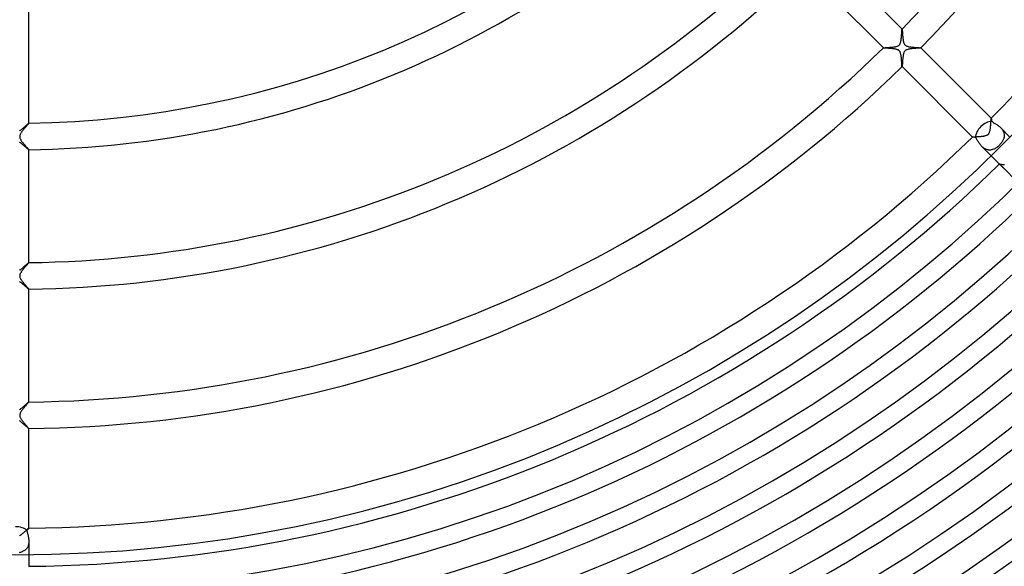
# Model space of a CAD drawing. Header units: millimetres. Extents: x -385 to 385, y -385 to 385.
# Tile 58 of 113: x 1 to 149, y -212 to -129. Entities that reach past the tile are written whole.
import ezdxf

# ---------------------------------------------------------------- set-up
doc = ezdxf.new("R2010")
doc.units = ezdxf.units.MM
doc.layers.add('HIDDEN', color=7, linetype='Continuous')
doc.layers.add('THICK', color=7, linetype='Continuous')

msp = doc.modelspace()

# ---------------------------------------------------------------- linework, layer by layer
at = {"layer": 'HIDDEN'}
for p, q in [((133.63, -130.81), (133.63, -130.81)), ((133.63, -130.81), (133.64, -130.81)), ((133.64, -130.81), (133.64, -130.81)), ((133.64, -130.81), (133.64, -130.81)), ((133.64, -130.81), (133.64, -130.81)), ((133.64, -130.81), (133.64, -130.81)), ((133.64, -130.81), (133.64, -130.81)), ((133.64, -130.81), (133.64, -130.81)), ((133.64, -130.81), (133.64, -130.83)), ((133.64, -130.83), (133.65, -130.84)), ((133.65, -130.84), (133.65, -130.86)), ((133.65, -130.86), (133.65, -130.89)), ((133.65, -130.89), (133.66, -130.92)), ((133.66, -130.92), (133.66, -130.96)), ((133.66, -130.96), (133.66, -131)), ((133.66, -131), (133.67, -131.05)), ((133.67, -131.05), (133.67, -131.1)), ((133.67, -131.1), (133.68, -131.15)), ((133.68, -131.15), (133.68, -131.2)), ((133.68, -131.2), (133.68, -131.26)), ((133.68, -131.26), (133.69, -131.32)), ((133.69, -131.32), (133.69, -131.39)), ((133.69, -131.39), (133.7, -131.46)), ((133.7, -131.46), (133.7, -131.53)), ((133.7, -131.53), (133.71, -131.6)), ((133.71, -131.6), (133.71, -131.67)), ((133.71, -131.67), (133.72, -131.74)), ((133.72, -131.74), (133.72, -131.82)), ((133.72, -131.82), (133.73, -131.9)), ((133.73, -131.9), (133.74, -131.97)), ((133.74, -131.97), (133.74, -132.05)), ((133.74, -132.05), (133.75, -132.13)), ((133.75, -132.13), (133.76, -132.2)), ((133.76, -132.2), (133.77, -132.28)), ((133.77, -132.28), (133.78, -132.35)), ((133.78, -132.35), (133.79, -132.42)), ((133.79, -132.42), (133.8, -132.49)), ((133.8, -132.49), (133.81, -132.56)), ((133.81, -132.56), (133.82, -132.63)), ((133.82, -132.63), (133.84, -132.69)), ((133.84, -132.69), (133.85, -132.75)), ((133.85, -132.75), (133.87, -132.81)), ((133.87, -132.81), (133.89, -132.88)), ((133.89, -132.88), (133.92, -132.94)), ((133.92, -132.94), (133.95, -133.01)), ((133.95, -133.01), (133.98, -133.07)), ((133.98, -133.07), (134.02, -133.13)), ((134.02, -133.13), (134.07, -133.19)), ((134.07, -133.19), (134.12, -133.24)), ((134.12, -133.24), (134.18, -133.28)), ((134.18, -133.28), (134.26, -133.33)), ((134.26, -133.33), (134.34, -133.37)), ((134.34, -133.37), (134.44, -133.4)), ((134.44, -133.4), (134.54, -133.43)), ((134.54, -133.43), (134.66, -133.46)), ((134.66, -133.46), (134.78, -133.48)), ((134.78, -133.48), (134.9, -133.5)), ((134.9, -133.5), (135.03, -133.52)), ((135.03, -133.52), (135.16, -133.53)), ((135.16, -133.53), (135.29, -133.54)), ((135.29, -133.54), (135.42, -133.55)), ((135.42, -133.55), (135.55, -133.56)), ((135.55, -133.56), (135.68, -133.57)), ((135.68, -133.57), (135.81, -133.58)), ((130.81, -133.64), (130.81, -133.63)), ((130.81, -133.63), (130.81, -133.63)), ((130.81, -133.64), (130.81, -133.64)), ((130.81, -133.64), (130.81, -133.64)), ((130.81, -133.64), (130.81, -133.64)), ((130.81, -133.64), (130.81, -133.64)), ((130.81, -133.64), (130.81, -133.64)), ((130.82, -133.64), (130.81, -133.64)), ((130.85, -133.65), (130.82, -133.64)), ((130.88, -133.65), (130.85, -133.65)), ((130.93, -133.66), (130.88, -133.65)), ((131, -133.66), (130.93, -133.66)), ((131.07, -133.67), (131, -133.66)), ((131.15, -133.68), (131.07, -133.67)), ((131.24, -133.68), (131.15, -133.68)), ((131.34, -133.69), (131.24, -133.68)), ((131.44, -133.7), (131.34, -133.69)), ((131.55, -133.7), (131.44, -133.7)), ((131.66, -133.71), (131.55, -133.7)), ((131.78, -133.72), (131.66, -133.71)), ((131.89, -133.73), (131.78, -133.72)), ((132.01, -133.74), (131.89, -133.73)), ((132.13, -133.75), (132.01, -133.74)), ((132.24, -133.77), (132.13, -133.75)), ((132.36, -133.78), (132.24, -133.77)), ((132.47, -133.8), (132.36, -133.78)), ((132.58, -133.82), (132.47, -133.8)), ((132.68, -133.84), (132.58, -133.82)), ((132.78, -133.86), (132.68, -133.84)), ((132.87, -133.89), (132.78, -133.86)), ((132.95, -133.92), (132.87, -133.89)), ((133.02, -133.95), (132.95, -133.92)), ((133.07, -133.98), (133.02, -133.95)), ((133.12, -134.01), (133.07, -133.98)), ((133.16, -134.05), (133.12, -134.01)), ((133.2, -134.08), (133.16, -134.05)), ((133.23, -134.12), (133.2, -134.08)), ((133.27, -134.16), (133.23, -134.12)), ((133.3, -134.21), (133.27, -134.16)), ((133.33, -134.26), (133.3, -134.21)), ((133.36, -134.33), (133.33, -134.26)), ((133.39, -134.4), (133.36, -134.33)), ((133.42, -134.49), (133.39, -134.4)), ((133.44, -134.59), (133.42, -134.49)), ((133.47, -134.69), (133.44, -134.59)), ((133.49, -134.81), (133.47, -134.69)), ((133.5, -134.92), (133.49, -134.81)), ((133.52, -135.04), (133.5, -134.92)), ((133.53, -135.16), (133.52, -135.04)), ((135.81, -133.58), (135.92, -133.59)), ((135.92, -133.59), (136.03, -133.59)), ((136.03, -133.59), (136.14, -133.6)), ((136.14, -133.6), (136.23, -133.61)), ((136.23, -133.61), (136.3, -133.61)), ((136.3, -133.61), (136.37, -133.62)), ((136.37, -133.62), (136.42, -133.62)), ((136.42, -133.62), (136.45, -133.63)), ((136.45, -133.63), (136.46, -133.63)), ((136.46, -133.64), (136.46, -133.63)), ((136.46, -133.63), (136.46, -133.63)), ((136.46, -133.63), (136.46, -133.64)), ((136.46, -133.64), (136.46, -133.64)), ((136.46, -133.64), (136.46, -133.64)), ((136.46, -133.64), (136.46, -133.64)), ((136.46, -133.64), (136.46, -133.64)), ((133.54, -135.28), (133.53, -135.16)), ((133.55, -135.4), (133.54, -135.28)), ((133.56, -135.52), (133.55, -135.4)), ((133.57, -135.64), (133.56, -135.52)), ((133.58, -135.75), (133.57, -135.64)), ((133.58, -135.85), (133.58, -135.75)), ((133.59, -135.95), (133.58, -135.85)), ((133.59, -136.05), (133.59, -135.95)), ((133.6, -136.13), (133.59, -136.05)), ((133.6, -136.21), (133.6, -136.13)), ((133.61, -136.28), (133.6, -136.21)), ((133.61, -136.34), (133.61, -136.28)), ((133.62, -136.39), (133.61, -136.34)), ((133.62, -136.43), (133.62, -136.39)), ((133.63, -136.45), (133.62, -136.43)), ((133.63, -136.46), (133.63, -136.45)), ((133.63, -136.46), (133.64, -136.46)), ((133.64, -136.46), (133.63, -136.46)), ((133.63, -136.46), (133.63, -136.46)), ((133.64, -136.46), (133.64, -136.46)), ((133.64, -136.46), (133.64, -136.46)), ((133.64, -136.46), (133.64, -136.46)), ((133.64, -136.46), (133.64, -136.46)), ((1.63, -145.43), (1.57, -145.51)), ((1.7, -145.36), (1.63, -145.43)), ((1.75, -145.29), (1.7, -145.36)), ((1.81, -145.23), (1.75, -145.29)), ((1.86, -145.18), (1.81, -145.23)), ((1.9, -145.13), (1.86, -145.18)), ((1.93, -145.08), (1.9, -145.13)), ((1.96, -145.05), (1.93, -145.08)), ((1.98, -145.02), (1.96, -145.05)), ((2, -145), (1.98, -145.02)), ((2, -144.99), (2, -144.99)), ((2, -144.99), (2, -144.99)), ((2, -144.99), (2, -144.99)), ((2, -144.99), (2, -144.99)), ((2, -144.99), (2, -144.99)), ((2, -144.99), (2, -144.99)), ((2, -144.99), (2, -144.99)), ((2, -144.99), (2, -145)), ((147.07, -144.24), (147.07, -144.24)), ((147.07, -144.24), (147.08, -144.25)), ((147.07, -144.24), (147.07, -144.24)), ((147.07, -144.24), (147.07, -144.24)), ((147.07, -144.24), (147.07, -144.24)), ((147.07, -144.24), (147.07, -144.24)), ((147.07, -144.24), (147.07, -144.24)), ((147.07, -144.24), (147.07, -144.24)), ((147.08, -144.25), (147.08, -144.26)), ((147.08, -144.26), (147.08, -144.27)), ((147.08, -144.27), (147.08, -144.29)), ((147.08, -144.29), (147.09, -144.32)), ((147.09, -144.32), (147.09, -144.35)), ((147.09, -144.35), (147.09, -144.38)), ((147.09, -144.38), (147.1, -144.41)), ((147.1, -144.41), (147.1, -144.45)), ((147.1, -144.45), (147.1, -144.49)), ((147.1, -144.49), (147.11, -144.54)), ((147.11, -144.54), (147.11, -144.59)), ((147.11, -144.59), (147.11, -144.64)), ((147.11, -144.64), (147.12, -144.7)), ((147.12, -144.7), (147.19, -144.75)), ((147.19, -144.75), (147.26, -144.8)), ((147.26, -144.8), (147.34, -144.85)), ((147.34, -144.85), (147.43, -144.91)), ((147.43, -144.91), (147.51, -144.96)), ((147.51, -144.96), (147.61, -145.01)), ((147.61, -145.01), (147.7, -145.07)), ((147.7, -145.07), (147.8, -145.13)), ((147.8, -145.13), (147.9, -145.2)), ((147.9, -145.2), (148, -145.27)), ((148, -145.27), (148.1, -145.34)), ((148.1, -145.34), (148.2, -145.41)), ((148.2, -145.41), (148.3, -145.49)), ((0.63, -146.92), (0.62, -147)), ((0.64, -146.84), (0.63, -146.92)), ((0.67, -146.76), (0.64, -146.84)), ((0.7, -146.68), (0.67, -146.76)), ((0.74, -146.6), (0.7, -146.68)), ((0.78, -146.51), (0.74, -146.6)), ((0.83, -146.43), (0.78, -146.51)), ((0.89, -146.35), (0.83, -146.43)), ((0.95, -146.26), (0.89, -146.35)), ((1.01, -146.18), (0.95, -146.26)), ((1.08, -146.09), (1.01, -146.18)), ((1.15, -146.01), (1.08, -146.09)), ((1.22, -145.92), (1.15, -146.01)), ((1.29, -145.84), (1.22, -145.92)), ((1.36, -145.75), (1.29, -145.84)), ((1.43, -145.67), (1.36, -145.75)), ((1.5, -145.59), (1.43, -145.67)), ((1.57, -145.51), (1.5, -145.59)), ((148.3, -145.49), (148.4, -145.58)), ((148.4, -145.58), (148.49, -145.66)), ((148.49, -145.66), (148.58, -145.76)), ((148.49, -145.66), (149.9, -147.07)), ((148.58, -145.76), (148.66, -145.85)), ((148.66, -145.85), (148.74, -145.95)), ((148.74, -145.95), (148.81, -146.06)), ((148.81, -146.06), (148.87, -146.16)), ((148.87, -146.16), (148.92, -146.27)), ((148.92, -146.27), (148.96, -146.38)), ((148.96, -146.38), (148.99, -146.5)), ((148.99, -146.5), (149.01, -146.61)), ((149.01, -146.61), (149.03, -146.72)), ((149.03, -146.72), (149.03, -146.84)), ((149.03, -146.84), (149.03, -146.95)), ((0.62, -147), (0.63, -147.07)), ((0.63, -147.07), (0.64, -147.14)), ((0.64, -147.14), (0.66, -147.22)), ((0.66, -147.22), (0.69, -147.3)), ((0.69, -147.3), (0.73, -147.38)), ((0.73, -147.38), (0.77, -147.45)), ((0.77, -147.45), (0.81, -147.53)), ((0.81, -147.53), (0.86, -147.6)), ((0.86, -147.6), (0.9, -147.67)), ((0.9, -147.67), (0.96, -147.74)), ((0.96, -147.74), (1.01, -147.82)), ((1.01, -147.82), (1.07, -147.89)), ((1.07, -147.89), (1.13, -147.97)), ((1.13, -147.97), (1.19, -148.04)), ((1.19, -148.04), (1.26, -148.12)), ((1.26, -148.12), (1.32, -148.19)), ((1.32, -148.19), (1.38, -148.26)), ((1.38, -148.26), (1.45, -148.34)), ((1.45, -148.34), (1.51, -148.4)), ((1.51, -148.4), (1.56, -148.47)), ((144.25, -147.08), (144.24, -147.07)), ((144.24, -147.07), (144.24, -147.07)), ((144.24, -147.07), (144.24, -147.07)), ((144.24, -147.07), (144.24, -147.07)), ((144.24, -147.07), (144.24, -147.07)), ((144.24, -147.07), (144.24, -147.07)), ((144.24, -147.07), (144.24, -147.07)), ((144.24, -147.07), (144.24, -147.07)), ((144.26, -147.08), (144.25, -147.08)), ((144.27, -147.08), (144.26, -147.08)), ((144.29, -147.09), (144.27, -147.08)), ((144.32, -147.09), (144.29, -147.09)), ((144.35, -147.09), (144.32, -147.09)), ((144.38, -147.09), (144.35, -147.09)), ((144.41, -147.1), (144.38, -147.09)), ((144.45, -147.1), (144.41, -147.1)), ((144.5, -147.1), (144.45, -147.1)), ((144.54, -147.11), (144.5, -147.1)), ((144.59, -147.11), (144.54, -147.11)), ((144.64, -147.12), (144.59, -147.11)), ((144.7, -147.12), (144.64, -147.12)), ((144.75, -147.19), (144.7, -147.12)), ((144.8, -147.26), (144.75, -147.19)), ((144.86, -147.34), (144.8, -147.26)), ((144.91, -147.43), (144.86, -147.34)), ((144.96, -147.52), (144.91, -147.43)), ((145.02, -147.61), (144.96, -147.52)), ((145.07, -147.7), (145.02, -147.61)), ((145.13, -147.8), (145.07, -147.7)), ((145.2, -147.9), (145.13, -147.8)), ((145.27, -148), (145.2, -147.9)), ((145.34, -148.1), (145.27, -148)), ((145.41, -148.2), (145.34, -148.1)), ((145.49, -148.3), (145.41, -148.2)), ((145.57, -148.4), (145.49, -148.3)), ((145.66, -148.49), (145.57, -148.4)), ((148.21, -148.39), (148.11, -148.48)), ((148.3, -148.3), (148.21, -148.39)), ((148.39, -148.21), (148.3, -148.3)), ((148.48, -148.11), (148.39, -148.21)), ((148.56, -148.02), (148.48, -148.11)), ((148.63, -147.92), (148.56, -148.02)), ((148.7, -147.81), (148.63, -147.92)), ((148.77, -147.71), (148.7, -147.81)), ((148.83, -147.6), (148.77, -147.71)), ((148.88, -147.5), (148.83, -147.6)), ((148.92, -147.39), (148.88, -147.5)), ((148.96, -147.28), (148.92, -147.39)), ((148.99, -147.17), (148.96, -147.28)), ((149.01, -147.06), (148.99, -147.17)), ((149.03, -146.95), (149.01, -147.06)), ((1.56, -148.47), (1.62, -148.53)), ((1.62, -148.53), (1.67, -148.6)), ((1.67, -148.6), (1.73, -148.65)), ((1.73, -148.65), (1.77, -148.71)), ((1.77, -148.71), (1.82, -148.76)), ((1.82, -148.76), (1.86, -148.8)), ((1.86, -148.8), (1.89, -148.84)), ((1.89, -148.84), (1.93, -148.88)), ((1.93, -148.88), (1.95, -148.91)), ((1.95, -148.91), (1.97, -148.94)), ((1.97, -148.94), (1.99, -148.96)), ((1.99, -148.96), (2, -148.98)), ((2, -148.99), (2, -148.98)), ((2, -148.98), (2, -148.98)), ((2, -148.98), (2, -148.99)), ((2, -148.98), (2, -148.98)), ((2, -148.99), (2, -148.99)), ((2, -148.99), (2, -148.99)), ((2, -148.99), (2, -148.99)), ((2, -148.99), (2, -148.99)), ((145.76, -148.58), (145.66, -148.49)), ((145.66, -148.49), (147.07, -149.9)), ((145.85, -148.66), (145.76, -148.58)), ((145.95, -148.74), (145.85, -148.66)), ((146.06, -148.81), (145.95, -148.74)), ((146.16, -148.87), (146.06, -148.81)), ((146.27, -148.92), (146.16, -148.87)), ((146.38, -148.96), (146.27, -148.92)), ((146.49, -148.99), (146.38, -148.96)), ((146.61, -149.01), (146.49, -148.99)), ((146.72, -149.03), (146.61, -149.01)), ((146.83, -149.03), (146.72, -149.03)), ((146.95, -149.03), (146.83, -149.03)), ((147.06, -149.01), (146.95, -149.03)), ((147.17, -148.99), (147.06, -149.01)), ((147.28, -148.96), (147.17, -148.99)), ((147.39, -148.92), (147.28, -148.96)), ((147.5, -148.88), (147.39, -148.92)), ((147.6, -148.83), (147.5, -148.88)), ((147.71, -148.77), (147.6, -148.83)), ((147.81, -148.7), (147.71, -148.77)), ((147.92, -148.63), (147.81, -148.7)), ((148.02, -148.56), (147.92, -148.63)), ((148.11, -148.48), (148.02, -148.56)), ((148.31, -151.14), (148.31, -151.13)), ((148.32, -151.14), (148.31, -151.14)), ((148.31, -151.14), (148.31, -151.14)), ((148.31, -151.14), (148.34, -151.16)), ((148.32, -151.15), (148.32, -151.14)), ((148.33, -151.16), (148.32, -151.15)), ((148.36, -151.18), (148.33, -151.16)), ((148.33, -151.16), (148.33, -151.16)), ((148.38, -151.21), (148.36, -151.18)), ((148.42, -151.25), (148.38, -151.21)), ((148.46, -151.29), (148.42, -151.25)), ((148.51, -151.33), (148.46, -151.29)), ((148.56, -151.39), (148.51, -151.33)), ((148.62, -151.44), (148.56, -151.39)), ((148.68, -151.51), (148.62, -151.44)), ((148.75, -151.58), (148.68, -151.51)), ((148.81, -151.64), (148.75, -151.58)), ((148.75, -151.58), (151.14, -153.97)), ((148.88, -151.7), (148.81, -151.64)), ((148.95, -151.77), (148.88, -151.7)), ((149.02, -151.84), (148.95, -151.77)), ((149.1, -151.91), (149.02, -151.84)), ((1.81, -166.23), (1.77, -166.27)), ((1.84, -166.19), (1.81, -166.23)), ((1.87, -166.16), (1.84, -166.19)), ((1.9, -166.12), (1.87, -166.16)), ((1.93, -166.09), (1.9, -166.12)), ((1.95, -166.06), (1.93, -166.09)), ((1.97, -166.04), (1.95, -166.06)), ((1.98, -166.02), (1.97, -166.04)), ((1.99, -166.01), (1.98, -166.02)), ((2, -166), (1.99, -166.01)), ((2, -165.99), (2, -165.99)), ((2, -165.99), (2, -165.99)), ((2, -165.99), (2, -165.99)), ((2, -165.99), (2, -165.99)), ((2, -165.99), (2, -165.99)), ((2, -165.99), (2, -165.99)), ((2, -165.99), (2, -165.99)), ((2, -165.99), (2, -166)), ((0.69, -167.71), (0.66, -167.78)), ((0.71, -167.64), (0.69, -167.71)), ((0.75, -167.58), (0.71, -167.64)), ((0.78, -167.52), (0.75, -167.58)), ((0.82, -167.46), (0.78, -167.52)), ((0.86, -167.4), (0.82, -167.46)), ((0.9, -167.33), (0.86, -167.4)), ((0.95, -167.27), (0.9, -167.33)), ((0.99, -167.2), (0.95, -167.27)), ((1.04, -167.14), (0.99, -167.2)), ((1.09, -167.07), (1.04, -167.14)), ((1.15, -167.01), (1.09, -167.07)), ((1.2, -166.94), (1.15, -167.01)), ((1.25, -166.88), (1.2, -166.94)), ((1.31, -166.82), (1.25, -166.88)), ((1.36, -166.75), (1.31, -166.82)), ((1.41, -166.69), (1.36, -166.75)), ((1.46, -166.63), (1.41, -166.69)), ((1.51, -166.58), (1.46, -166.63)), ((1.56, -166.52), (1.51, -166.58)), ((1.6, -166.47), (1.56, -166.52)), ((1.65, -166.42), (1.6, -166.47)), ((1.69, -166.37), (1.65, -166.42)), ((1.73, -166.32), (1.69, -166.37)), ((1.77, -166.27), (1.73, -166.32)), ((0.63, -167.92), (0.62, -167.99)), ((0.62, -167.99), (0.63, -168.06)), ((0.64, -167.85), (0.63, -167.92)), ((0.63, -168.06), (0.64, -168.13)), ((0.66, -167.78), (0.64, -167.85)), ((0.64, -168.13), (0.66, -168.21)), ((0.66, -168.21), (0.69, -168.3)), ((0.69, -168.3), (0.74, -168.4)), ((0.74, -168.4), (0.8, -168.51)), ((0.8, -168.51), (0.87, -168.62)), ((0.87, -168.62), (0.95, -168.73)), ((0.95, -168.73), (1.03, -168.84)), ((1.03, -168.84), (1.12, -168.95)), ((1.12, -168.95), (1.21, -169.07)), ((1.21, -169.07), (1.31, -169.18)), ((1.31, -169.18), (1.4, -169.29)), ((1.4, -169.29), (1.5, -169.39)), ((1.5, -169.39), (1.59, -169.5)), ((1.59, -169.5), (1.67, -169.59)), ((1.67, -169.59), (1.75, -169.68)), ((1.75, -169.68), (1.82, -169.76)), ((1.82, -169.76), (1.88, -169.83)), ((1.88, -169.83), (1.93, -169.89)), ((1.93, -169.89), (1.97, -169.94)), ((1.97, -169.94), (1.99, -169.97)), ((1.99, -169.97), (2, -169.99)), ((2, -169.99), (2, -169.99)), ((2, -169.99), (2, -169.99)), ((2, -169.99), (2, -169.99)), ((2, -169.99), (2, -169.99)), ((2, -169.99), (2, -169.99)), ((2, -169.99), (2, -169.99)), ((2, -169.99), (2, -169.99)), ((2, -187), (1.98, -187.02)), ((2, -186.99), (2, -186.99)), ((2, -186.99), (2, -186.99)), ((2, -186.99), (2, -186.99)), ((2, -186.99), (2, -186.99)), ((2, -186.99), (2, -186.99)), ((2, -186.99), (2, -186.99)), ((2, -186.99), (2, -186.99)), ((2, -186.99), (2, -187)), ((0.8, -188.48), (0.75, -188.57)), ((0.86, -188.4), (0.8, -188.48)), ((0.91, -188.31), (0.86, -188.4)), ((0.98, -188.23), (0.91, -188.31)), ((1.04, -188.14), (0.98, -188.23)), ((1.11, -188.06), (1.04, -188.14)), ((1.18, -187.97), (1.11, -188.06)), ((1.25, -187.89), (1.18, -187.97)), ((1.32, -187.8), (1.25, -187.89)), ((1.39, -187.72), (1.32, -187.8)), ((1.46, -187.64), (1.39, -187.72)), ((1.53, -187.56), (1.46, -187.64)), ((1.59, -187.48), (1.53, -187.56)), ((1.66, -187.41), (1.59, -187.48)), ((1.72, -187.34), (1.66, -187.41)), ((1.77, -187.28), (1.72, -187.34)), ((1.82, -187.22), (1.77, -187.28)), ((1.87, -187.16), (1.82, -187.22)), ((1.91, -187.12), (1.87, -187.16)), ((1.94, -187.08), (1.91, -187.12)), ((1.97, -187.05), (1.94, -187.08)), ((1.98, -187.02), (1.97, -187.05)), ((0.63, -188.93), (0.62, -189)), ((0.62, -189), (0.63, -189.06)), ((0.64, -188.87), (0.63, -188.93)), ((0.63, -189.06), (0.64, -189.12)), ((0.65, -188.8), (0.64, -188.87)), ((0.64, -189.12), (0.65, -189.18)), ((0.68, -188.73), (0.65, -188.8)), ((0.65, -189.18), (0.67, -189.25)), ((0.67, -189.25), (0.7, -189.32)), ((0.71, -188.65), (0.68, -188.73)), ((0.7, -189.32), (0.73, -189.39)), ((0.75, -188.57), (0.71, -188.65)), ((0.73, -189.39), (0.78, -189.48)), ((0.78, -189.48), (0.83, -189.56)), ((0.83, -189.56), (0.89, -189.65)), ((0.89, -189.65), (0.96, -189.75)), ((0.96, -189.75), (1.03, -189.84)), ((1.03, -189.84), (1.1, -189.93)), ((1.1, -189.93), (1.18, -190.03)), ((1.18, -190.03), (1.26, -190.12)), ((1.26, -190.12), (1.34, -190.21)), ((1.34, -190.21), (1.42, -190.3)), ((1.42, -190.3), (1.49, -190.39)), ((1.49, -190.39), (1.56, -190.47)), ((1.56, -190.47), (1.64, -190.55)), ((1.64, -190.55), (1.7, -190.63)), ((1.7, -190.63), (1.77, -190.7)), ((1.77, -190.7), (1.82, -190.77)), ((1.82, -190.77), (1.87, -190.82)), ((1.87, -190.82), (1.92, -190.87)), ((1.92, -190.87), (1.95, -190.92)), ((1.95, -190.92), (1.98, -190.95)), ((1.98, -190.95), (1.99, -190.97)), ((1.99, -190.97), (2, -190.99)), ((2, -190.99), (2, -190.99)), ((2, -190.99), (2, -190.99)), ((2, -190.99), (2, -190.99)), ((2, -190.99), (2, -190.99)), ((2, -190.99), (2, -190.99)), ((2, -190.99), (2, -190.99)), ((2, -190.99), (2, -190.99)), ((1.75, -206.3), (1.71, -206.35)), ((1.78, -206.26), (1.75, -206.3)), ((1.81, -206.23), (1.78, -206.26)), ((1.84, -206.19), (1.81, -206.23)), ((1.87, -206.16), (1.84, -206.19)), ((1.9, -206.13), (1.87, -206.16)), ((1.92, -206.1), (1.9, -206.13)), ((1.94, -206.08), (1.92, -206.1)), ((1.96, -206.05), (1.94, -206.08)), ((1.97, -206.04), (1.96, -206.05)), ((1.98, -206.02), (1.97, -206.04)), ((1.99, -206.01), (1.98, -206.02)), ((2, -206), (1.99, -206.01)), ((2, -205.99), (2, -205.99)), ((2, -205.99), (2, -206)), ((2, -205.99), (2, -205.99)), ((2, -205.99), (2, -205.99)), ((2, -205.99), (2, -205.99)), ((2, -205.99), (2, -205.99)), ((2, -205.99), (2, -205.99)), ((2, -205.99), (2, -205.99)), ((1.71, -206.35), (1.72, -206.42)), ((1.72, -206.42), (1.74, -206.51)), ((1.74, -206.51), (1.76, -206.6)), ((1.76, -206.6), (1.78, -206.69)), ((1.78, -206.69), (1.8, -206.79)), ((1.8, -206.79), (1.83, -206.9)), ((1.83, -206.9), (1.86, -207.01)), ((1.86, -207.01), (1.88, -207.12)), ((1.88, -207.12), (1.91, -207.24)), ((1.91, -207.24), (1.93, -207.36)), ((1.93, -207.36), (1.96, -207.48)), ((1.96, -207.48), (1.97, -207.61)), ((1.97, -207.61), (1.99, -207.74)), ((1.99, -207.74), (2, -207.87)), ((1.52, -209.24), (1.44, -209.31)), ((1.6, -209.16), (1.52, -209.24)), ((1.67, -209.08), (1.6, -209.16)), ((1.73, -208.99), (1.67, -209.08)), ((1.79, -208.9), (1.73, -208.99)), ((1.84, -208.8), (1.79, -208.9)), ((1.88, -208.69), (1.84, -208.8)), ((1.92, -208.59), (1.88, -208.69)), ((1.95, -208.47), (1.92, -208.59)), ((1.97, -208.36), (1.95, -208.47)), ((1.99, -208.24), (1.97, -208.36)), ((2, -208.12), (1.99, -208.24)), ((2, -207.87), (2, -208)), ((2, -208), (2, -208.12)), ((2, -208), (2, -209.99)), ((0.64, -209.67), (0.52, -209.69)), ((0.75, -209.64), (0.64, -209.67)), ((0.86, -209.61), (0.75, -209.64)), ((0.97, -209.57), (0.86, -209.61)), ((1.07, -209.53), (0.97, -209.57)), ((1.17, -209.48), (1.07, -209.53)), ((1.27, -209.43), (1.17, -209.48)), ((1.36, -209.37), (1.27, -209.43)), ((1.44, -209.31), (1.36, -209.37)), ((2, -211.74), (2, -211.78))]:
    msp.add_line(p, q, dxfattribs=at)
for centre, major_axis, start_param, end_param in [((146.34, -146.34), (-1.41, -1.41), -2.598329, -1.570796), ((146.34, -146.34), (-1.41, -1.41), -1.570796, -0.543263), ((0, -206.96), (-2, 0), -2.598329, -1.570796)]:
    msp.add_ellipse(centre, major_axis=major_axis, ratio=0.591904, start_param=start_param, end_param=end_param, dxfattribs=at)
at = {"layer": 'THICK'}
for p, q in [((133.64, -130.81), (121.61, -118.79)), ((118.79, -121.61), (130.81, -133.64)), ((2, -144.99), (2, -127.98)), ((133.53, -132.11), (133.54, -132.03)), ((133.54, -132.03), (133.55, -131.94)), ((133.55, -131.86), (133.56, -131.77)), ((133.55, -131.94), (133.55, -131.86)), ((133.56, -131.77), (133.57, -131.69)), ((133.57, -131.61), (133.58, -131.53)), ((133.57, -131.69), (133.57, -131.61)), ((133.58, -131.45), (133.59, -131.38)), ((133.58, -131.53), (133.58, -131.45)), ((133.59, -131.23), (133.6, -131.17)), ((133.59, -131.3), (133.59, -131.23)), ((133.59, -131.38), (133.59, -131.3)), ((133.6, -131.11), (133.61, -131.05)), ((133.6, -131.17), (133.6, -131.11)), ((133.61, -130.95), (133.62, -130.91)), ((133.61, -131), (133.61, -130.95)), ((133.61, -131.05), (133.61, -131)), ((133.62, -130.85), (133.63, -130.83)), ((133.62, -130.88), (133.62, -130.85)), ((133.62, -130.91), (133.62, -130.88)), ((133.63, -130.82), (133.63, -130.81)), ((133.63, -130.83), (133.63, -130.82)), ((131.46, -133.58), (131.58, -133.57)), ((131.58, -133.57), (131.72, -133.56)), ((131.72, -133.56), (131.85, -133.55)), ((131.85, -133.55), (131.99, -133.54)), ((131.99, -133.54), (132.13, -133.53)), ((132.13, -133.53), (132.26, -133.52)), ((132.26, -133.52), (132.4, -133.5)), ((132.4, -133.5), (132.52, -133.48)), ((132.52, -133.48), (132.64, -133.46)), ((132.64, -133.46), (132.76, -133.43)), ((132.76, -133.43), (132.87, -133.4)), ((132.87, -133.4), (132.96, -133.36)), ((132.96, -133.36), (133.04, -133.32)), ((133.04, -133.32), (133.11, -133.28)), ((133.11, -133.28), (133.17, -133.23)), ((133.17, -133.23), (133.22, -133.18)), ((133.22, -133.18), (133.27, -133.13)), ((133.27, -133.13), (133.31, -133.07)), ((133.31, -133.07), (133.34, -133)), ((133.34, -133), (133.37, -132.94)), ((133.37, -132.94), (133.39, -132.87)), ((133.39, -132.87), (133.42, -132.81)), ((133.42, -132.81), (133.43, -132.74)), ((133.43, -132.74), (133.45, -132.67)), ((133.45, -132.67), (133.47, -132.59)), ((133.47, -132.59), (133.48, -132.52)), ((133.48, -132.52), (133.49, -132.44)), ((133.49, -132.44), (133.5, -132.36)), ((133.5, -132.36), (133.51, -132.28)), ((133.51, -132.28), (133.52, -132.19)), ((133.52, -132.19), (133.53, -132.11)), ((130.81, -133.63), (130.82, -133.63)), ((130.82, -133.63), (130.85, -133.62)), ((130.85, -133.62), (130.9, -133.62)), ((130.9, -133.62), (130.97, -133.61)), ((130.97, -133.61), (131.04, -133.61)), ((131.04, -133.61), (131.13, -133.6)), ((131.13, -133.6), (131.23, -133.59)), ((131.23, -133.59), (131.34, -133.59)), ((131.34, -133.59), (131.46, -133.58)), ((133.76, -135.06), (133.75, -135.16)), ((133.78, -134.96), (133.76, -135.06)), ((133.79, -134.86), (133.78, -134.96)), ((133.81, -134.77), (133.79, -134.86)), ((133.82, -134.68), (133.81, -134.77)), ((133.84, -134.59), (133.82, -134.68)), ((133.86, -134.5), (133.84, -134.59)), ((133.89, -134.42), (133.86, -134.5)), ((133.92, -134.34), (133.89, -134.42)), ((133.96, -134.26), (133.92, -134.34)), ((134, -134.18), (133.96, -134.26)), ((134.06, -134.12), (134, -134.18)), ((134.12, -134.05), (134.06, -134.12)), ((134.19, -134), (134.12, -134.05)), ((134.28, -133.95), (134.19, -134)), ((134.37, -133.91), (134.28, -133.95)), ((134.48, -133.87), (134.37, -133.91)), ((134.59, -133.84), (134.48, -133.87)), ((134.7, -133.82), (134.59, -133.84)), ((134.81, -133.8), (134.7, -133.82)), ((134.92, -133.78), (134.81, -133.8)), ((135.04, -133.77), (134.92, -133.78)), ((135.17, -133.75), (135.04, -133.77)), ((135.29, -133.74), (135.17, -133.75)), ((135.41, -133.73), (135.29, -133.74)), ((135.53, -133.72), (135.41, -133.73)), ((135.64, -133.71), (135.53, -133.72)), ((135.75, -133.7), (135.64, -133.71)), ((135.86, -133.69), (135.75, -133.7)), ((135.96, -133.69), (135.86, -133.69)), ((136.05, -133.68), (135.96, -133.69)), ((136.14, -133.67), (136.05, -133.68)), ((136.22, -133.67), (136.14, -133.67)), ((136.28, -133.66), (136.22, -133.67)), ((136.34, -133.66), (136.28, -133.66)), ((136.39, -133.65), (136.34, -133.66)), ((136.43, -133.65), (136.39, -133.65)), ((136.45, -133.64), (136.43, -133.65)), ((136.46, -133.64), (136.45, -133.64)), ((147.07, -144.24), (136.46, -133.64)), ((133.65, -136.44), (133.64, -136.45)), ((133.64, -136.45), (133.64, -136.46)), ((133.64, -136.46), (144.24, -147.07)), ((133.66, -136.33), (133.65, -136.37)), ((133.65, -136.37), (133.65, -136.41)), ((133.65, -136.41), (133.65, -136.44)), ((133.67, -136.22), (133.66, -136.28)), ((133.66, -136.28), (133.66, -136.33)), ((133.68, -136.08), (133.67, -136.15)), ((133.67, -136.15), (133.67, -136.22)), ((133.69, -135.92), (133.68, -136)), ((133.68, -136), (133.68, -136.08)), ((133.7, -135.83), (133.69, -135.92)), ((133.71, -135.65), (133.7, -135.74)), ((133.7, -135.74), (133.7, -135.83)), ((133.72, -135.56), (133.71, -135.65)), ((133.73, -135.36), (133.72, -135.46)), ((133.72, -135.46), (133.72, -135.56)), ((133.74, -135.26), (133.73, -135.36)), ((133.75, -135.16), (133.74, -135.26)), ((1.44, -145.46), (1.52, -145.39)), ((1.52, -145.39), (1.59, -145.33)), ((1.59, -145.33), (1.65, -145.27)), ((1.65, -145.27), (1.72, -145.22)), ((1.72, -145.22), (1.77, -145.17)), ((1.77, -145.17), (1.82, -145.12)), ((1.82, -145.12), (1.87, -145.08)), ((1.87, -145.08), (1.91, -145.05)), ((1.91, -145.05), (1.94, -145.02)), ((1.94, -145.02), (1.97, -145)), ((1.97, -145), (1.99, -144.99)), ((1.99, -144.99), (2, -144.99)), ((146.97, -145.53), (146.98, -145.41)), ((146.98, -145.41), (146.99, -145.29)), ((146.99, -145.29), (147, -145.17)), ((147, -145.17), (147.01, -145.05)), ((147.01, -144.94), (147.02, -144.83)), ((147.01, -145.05), (147.01, -144.94)), ((147.02, -144.83), (147.03, -144.73)), ((147.03, -144.64), (147.04, -144.55)), ((147.03, -144.73), (147.03, -144.64)), ((147.04, -144.48), (147.05, -144.41)), ((147.04, -144.55), (147.04, -144.48)), ((147.05, -144.36), (147.06, -144.31)), ((147.05, -144.41), (147.05, -144.36)), ((147.06, -144.28), (147.07, -144.26)), ((147.06, -144.31), (147.06, -144.28)), ((147.07, -144.26), (147.07, -144.24)), ((0.57, -146.16), (0.65, -146.11)), ((0.65, -146.11), (0.72, -146.06)), ((0.72, -146.06), (0.8, -146)), ((0.8, -146), (0.88, -145.94)), ((0.88, -145.94), (0.96, -145.87)), ((0.96, -145.87), (1.04, -145.8)), ((1.04, -145.8), (1.13, -145.74)), ((1.13, -145.74), (1.21, -145.67)), ((1.21, -145.67), (1.29, -145.6)), ((1.29, -145.6), (1.37, -145.53)), ((1.37, -145.53), (1.44, -145.46)), ((145.77, -146.94), (145.86, -146.93)), ((145.86, -146.93), (145.95, -146.92)), ((145.95, -146.92), (146.03, -146.9)), ((146.03, -146.9), (146.11, -146.88)), ((146.11, -146.88), (146.2, -146.86)), ((146.2, -146.86), (146.28, -146.84)), ((146.28, -146.84), (146.36, -146.81)), ((146.36, -146.81), (146.44, -146.78)), ((146.44, -146.78), (146.5, -146.74)), ((146.5, -146.74), (146.56, -146.7)), ((146.56, -146.7), (146.61, -146.67)), ((146.61, -146.67), (146.65, -146.62)), ((146.65, -146.62), (146.69, -146.57)), ((146.69, -146.57), (146.73, -146.52)), ((146.73, -146.52), (146.77, -146.45)), ((146.77, -146.45), (146.8, -146.38)), ((146.8, -146.38), (146.83, -146.29)), ((146.83, -146.29), (146.86, -146.2)), ((146.86, -146.2), (146.89, -146.1)), ((146.89, -146.1), (146.91, -145.99)), ((146.91, -145.99), (146.93, -145.88)), ((146.93, -145.88), (146.94, -145.77)), ((146.94, -145.77), (146.96, -145.65)), ((146.96, -145.65), (146.97, -145.53)), ((0.66, -147.89), (0.58, -147.84)), ((0.73, -147.94), (0.66, -147.89)), ((0.81, -148), (0.73, -147.94)), ((0.88, -148.06), (0.81, -148)), ((0.95, -148.12), (0.88, -148.06)), ((1.03, -148.18), (0.95, -148.12)), ((1.1, -148.24), (1.03, -148.18)), ((1.18, -148.3), (1.1, -148.24)), ((1.25, -148.36), (1.18, -148.3)), ((1.32, -148.42), (1.25, -148.36)), ((1.39, -148.48), (1.32, -148.42)), ((144.24, -147.07), (144.25, -147.07)), ((144.25, -147.07), (144.27, -147.06)), ((144.27, -147.06), (144.3, -147.06)), ((144.3, -147.06), (144.33, -147.05)), ((144.33, -147.05), (144.37, -147.05)), ((144.37, -147.05), (144.42, -147.05)), ((144.42, -147.05), (144.48, -147.04)), ((144.48, -147.04), (144.54, -147.04)), ((144.54, -147.04), (144.61, -147.03)), ((144.61, -147.03), (144.68, -147.03)), ((144.68, -147.03), (144.76, -147.02)), ((144.76, -147.02), (144.84, -147.02)), ((144.84, -147.02), (144.93, -147.01)), ((144.93, -147.01), (145.02, -147.01)), ((145.02, -147.01), (145.11, -147)), ((145.11, -147), (145.21, -147)), ((145.21, -147), (145.3, -146.99)), ((145.3, -146.99), (145.4, -146.98)), ((145.4, -146.98), (145.49, -146.97)), ((145.49, -146.97), (145.59, -146.96)), ((145.59, -146.96), (145.68, -146.95)), ((145.68, -146.95), (145.77, -146.94)), ((1.45, -148.53), (1.39, -148.48)), ((1.52, -148.59), (1.45, -148.53)), ((1.58, -148.64), (1.52, -148.59)), ((1.63, -148.69), (1.58, -148.64)), ((1.69, -148.74), (1.63, -148.69)), ((1.74, -148.78), (1.69, -148.74)), ((1.79, -148.82), (1.74, -148.78)), ((1.83, -148.86), (1.79, -148.82)), ((1.87, -148.89), (1.83, -148.86)), ((1.9, -148.92), (1.87, -148.89)), ((1.93, -148.94), (1.9, -148.92)), ((1.96, -148.96), (1.93, -148.94)), ((1.98, -148.98), (1.96, -148.96)), ((1.99, -148.98), (1.98, -148.98)), ((2, -148.99), (1.99, -148.98)), ((2, -165.99), (2, -148.99)), ((147.07, -149.9), (148.31, -151.14)), ((148.31, -151.13), (148.32, -151.13)), ((148.32, -151.13), (148.33, -151.13)), ((148.33, -151.13), (148.34, -151.14)), ((148.34, -151.14), (148.36, -151.14)), ((148.36, -151.14), (148.38, -151.15)), ((148.38, -151.15), (148.41, -151.15)), ((148.41, -151.15), (148.45, -151.16)), ((148.45, -151.16), (148.49, -151.17)), ((148.49, -151.17), (148.53, -151.17)), ((148.53, -151.17), (148.58, -151.18)), ((148.58, -151.18), (148.63, -151.19)), ((148.63, -151.19), (148.69, -151.19)), ((148.69, -151.19), (148.76, -151.2)), ((148.76, -151.2), (148.83, -151.2)), ((148.83, -151.2), (148.9, -151.2)), ((148.9, -151.2), (148.97, -151.19)), ((148.97, -151.19), (149.05, -151.19)), ((1.66, -166.27), (1.71, -166.23)), ((1.71, -166.23), (1.75, -166.19)), ((1.75, -166.19), (1.79, -166.15)), ((1.79, -166.15), (1.83, -166.12)), ((1.83, -166.12), (1.86, -166.09)), ((1.86, -166.09), (1.89, -166.06)), ((1.89, -166.06), (1.92, -166.04)), ((1.92, -166.04), (1.94, -166.02)), ((1.94, -166.02), (1.96, -166.01)), ((1.96, -166.01), (1.98, -166)), ((1.98, -166), (1.99, -165.99)), ((1.99, -165.99), (2, -165.99)), ((0.6, -167.14), (0.66, -167.1)), ((0.66, -167.1), (0.72, -167.06)), ((0.72, -167.06), (0.78, -167.01)), ((0.78, -167.01), (0.85, -166.97)), ((0.85, -166.97), (0.91, -166.92)), ((0.91, -166.92), (0.97, -166.86)), ((0.97, -166.86), (1.03, -166.81)), ((1.03, -166.81), (1.1, -166.76)), ((1.1, -166.76), (1.16, -166.71)), ((1.16, -166.71), (1.22, -166.65)), ((1.22, -166.65), (1.28, -166.6)), ((1.28, -166.6), (1.34, -166.55)), ((1.34, -166.55), (1.4, -166.5)), ((1.4, -166.5), (1.46, -166.45)), ((1.46, -166.45), (1.51, -166.4)), ((1.51, -166.4), (1.56, -166.35)), ((1.56, -166.35), (1.62, -166.31)), ((1.62, -166.31), (1.66, -166.27)), ((0.7, -168.93), (0.61, -168.86)), ((0.79, -168.99), (0.7, -168.93)), ((0.89, -169.06), (0.79, -168.99)), ((0.98, -169.13), (0.89, -169.06)), ((1.07, -169.21), (0.98, -169.13)), ((1.16, -169.28), (1.07, -169.21)), ((1.25, -169.36), (1.16, -169.28)), ((1.33, -169.43), (1.25, -169.36)), ((1.41, -169.5), (1.33, -169.43)), ((1.49, -169.57), (1.41, -169.5)), ((1.57, -169.63), (1.49, -169.57)), ((1.64, -169.69), (1.57, -169.63)), ((1.7, -169.75), (1.64, -169.69)), ((1.76, -169.8), (1.7, -169.75)), ((1.82, -169.85), (1.76, -169.8)), ((1.86, -169.89), (1.82, -169.85)), ((1.91, -169.92), (1.86, -169.89)), ((1.94, -169.95), (1.91, -169.92)), ((1.97, -169.97), (1.94, -169.95)), ((1.99, -169.98), (1.97, -169.97)), ((2, -169.99), (1.99, -169.98)), ((2, -186.99), (2, -169.99)), ((1.94, -187.03), (1.97, -187.01)), ((1.97, -187.01), (1.99, -186.99)), ((1.99, -186.99), (2, -186.99)), ((0.58, -188.16), (0.66, -188.1)), ((0.66, -188.1), (0.73, -188.05)), ((0.73, -188.05), (0.81, -187.99)), ((0.81, -187.99), (0.89, -187.93)), ((0.89, -187.93), (0.97, -187.87)), ((0.97, -187.87), (1.05, -187.8)), ((1.05, -187.8), (1.13, -187.73)), ((1.13, -187.73), (1.21, -187.67)), ((1.21, -187.67), (1.29, -187.6)), ((1.29, -187.6), (1.37, -187.53)), ((1.37, -187.53), (1.44, -187.46)), ((1.44, -187.46), (1.52, -187.4)), ((1.52, -187.4), (1.59, -187.34)), ((1.59, -187.34), (1.65, -187.28)), ((1.65, -187.28), (1.71, -187.22)), ((1.71, -187.22), (1.77, -187.17)), ((1.77, -187.17), (1.82, -187.13)), ((1.82, -187.13), (1.87, -187.09)), ((1.87, -187.09), (1.91, -187.05)), ((1.91, -187.05), (1.94, -187.03)), ((0.67, -189.9), (0.58, -189.84)), ((0.77, -189.97), (0.67, -189.9)), ((0.86, -190.04), (0.77, -189.97)), ((0.96, -190.12), (0.86, -190.04)), ((1.05, -190.2), (0.96, -190.12)), ((1.15, -190.27), (1.05, -190.2)), ((1.24, -190.35), (1.15, -190.27)), ((1.32, -190.42), (1.24, -190.35)), ((1.41, -190.5), (1.32, -190.42)), ((1.49, -190.57), (1.41, -190.5)), ((1.56, -190.63), (1.49, -190.57)), ((1.64, -190.69), (1.56, -190.63)), ((1.7, -190.75), (1.64, -190.69)), ((1.76, -190.8), (1.7, -190.75)), ((1.82, -190.85), (1.76, -190.8)), ((1.87, -190.89), (1.82, -190.85)), ((1.91, -190.93), (1.87, -190.89)), ((1.94, -190.95), (1.91, -190.93)), ((1.97, -190.97), (1.94, -190.95)), ((1.99, -190.99), (1.97, -190.97)), ((2, -190.99), (1.99, -190.99)), ((2, -205.99), (2, -190.99)), ((1.6, -206.33), (1.65, -206.28)), ((1.65, -206.28), (1.71, -206.23)), ((1.71, -206.23), (1.76, -206.18)), ((1.76, -206.18), (1.81, -206.14)), ((1.81, -206.14), (1.85, -206.1)), ((1.85, -206.1), (1.89, -206.07)), ((1.89, -206.07), (1.92, -206.04)), ((1.92, -206.04), (1.95, -206.02)), ((1.95, -206.02), (1.97, -206)), ((1.97, -206), (1.99, -205.99)), ((1.99, -205.99), (2, -205.99)), ((0.58, -207.16), (0.65, -207.11)), ((0.65, -207.11), (0.73, -207.06)), ((0.73, -207.06), (0.8, -207)), ((0.8, -207), (0.87, -206.94)), ((0.87, -206.94), (0.95, -206.88)), ((0.95, -206.88), (1.03, -206.82)), ((1.03, -206.82), (1.1, -206.76)), ((1.1, -206.76), (1.18, -206.69)), ((1.18, -206.69), (1.25, -206.63)), ((1.25, -206.63), (1.33, -206.56)), ((1.33, -206.56), (1.4, -206.5)), ((1.4, -206.5), (1.47, -206.44)), ((1.47, -206.44), (1.53, -206.38)), ((1.53, -206.38), (1.6, -206.33)), ((2, -209.99), (2, -211.74))]:
    msp.add_line(p, q, dxfattribs=at)
for radius, start, end in [(330.5, 180, 0), (323.75, 180, 0), (317, 180, 0), (310.25, 180, 0), (303.5, 180, 0), (296.75, 180, 0), (290, 180, 0), (283.25, 180, 0), (276.5, 180, 0), (269.75, 180, 0), (263, 180, 0), (256.25, 180, 0), (249.5, 180, 0), (242.75, 180, 0), (236, 180, 0), (229.25, 180, 0), (222.5, 180, 0), (215.75, 180, 0), (210, 180, 0), (187, 315.612, 359.388), (191, 315.5992, 359.4008), (206, 315.5556, 359.4444), (145, 270.7893, 314.2107), (149, 270.7681, 314.2318), (166, 270.6895, 314.3105), (170, 270.6732, 314.3268), (187, 270.6121, 314.388), (191, 270.5992, 314.4008), (206, 270.5556, 314.4444), (211.75, 270.5396, 314.4604), (218.5, 270.5243, 314.4758), (225.25, 270.5086, 314.4913), (232, 270.4939, 314.5061), (238.75, 270.48, 314.52), (245.5, 270.4668, 314.5332), (252.25, 270.4543, 314.5457), (259, 270.4425, 314.5576), (265.75, 270.4312, 314.5688), (272.5, 270.4205, 314.5795), (279.25, 270.4104, 314.5897), (286, 270.4007, 314.5993), (292.75, 270.3914, 314.6086)]:
    msp.add_arc((0, 0), radius, start, end, dxfattribs=at)

doc.saveas('drawing.dxf')
